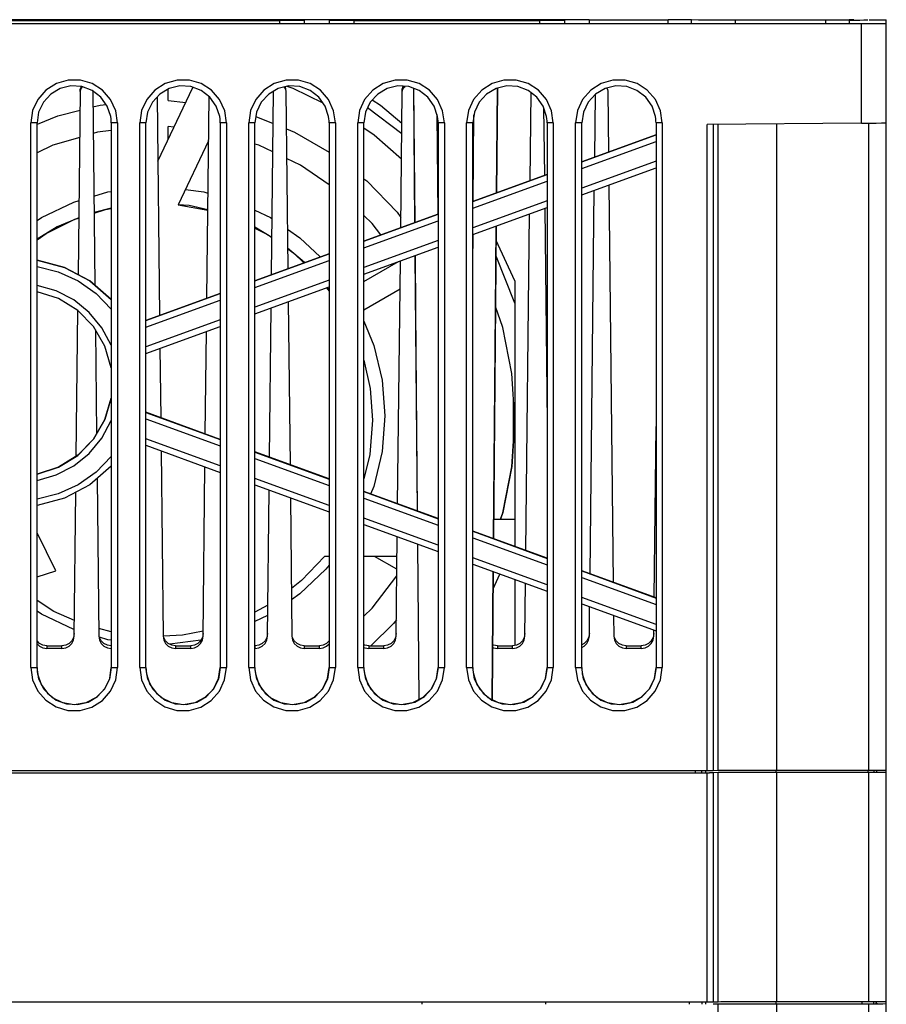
# Model space of a CAD drawing. Extents: x 0 to 420, y 0 to 297.
# Tile 29 of 34: x 209 to 233, y 225 to 253. Entities that reach past the tile are written whole.
import ezdxf

# ---------------------------------------------------------------- set-up
doc = ezdxf.new("R2010")
doc.units = 0
doc.header["$LTSCALE"] = 23.1
doc.layers.get('0').update_dxf_attribs({"linetype": 'CONTINUOUS'})

msp = doc.modelspace()

# ---------------------------------------------------------------- linework, layer by layer
at = {"color": 7, "linetype": 'CONTINUOUS'}
for p, q in [((232.438, 252.656), (184.838, 252.656)), ((224.038, 252.769), (200.938, 252.769)), ((202.338, 252.755), (215.988, 252.755)), ((215.988, 252.658), (215.988, 252.755)), ((216.688, 252.659), (216.688, 252.753)), ((217.388, 252.753), (217.388, 252.659)), ((218.088, 252.755), (218.088, 252.658)), ((218.088, 252.755), (223.338, 252.755)), ((223.338, 252.658), (223.338, 252.755)), ((224.038, 252.756), (224.038, 252.658)), ((224.738, 252.768), (224.738, 252.658)), ((224.738, 252.768), (226.974, 252.768)), ((226.974, 252.658), (226.974, 252.768)), ((227.628, 252.665), (227.628, 252.767)), ((228.864, 252.765), (228.864, 252.667)), ((231.424, 252.765), (228.864, 252.765)), ((231.424, 252.659), (231.424, 252.765)), ((232.223, 252.77), (232.087, 252.77)), ((232.088, 252.766), (232.244, 252.766)), ((232.088, 252.764), (232.088, 252.669)), ((232.438, 249.85), (232.438, 252.656)), ((232.655, 252.656), (232.438, 252.656)), ((233.138, 201.605), (233.138, 252.774)), ((210.367, 250.885), (210.353, 250.82)), ((212.546, 248.78), (213.536, 250.861)), ((216.165, 250.825), (216.153, 250.88)), ((219.77, 250.833), (219.803, 247.038)), ((222.134, 250.837), (222.108, 247.877)), ((222.146, 250.84), (222.12, 247.881)), ((210.296, 245.564), (210.353, 250.742)), ((210.351, 250.747), (210.351, 250.825)), ((210.701, 250.764), (210.705, 250.747)), ((210.705, 250.747), (210.765, 245.266)), ((212.526, 250.595), (212.594, 244.414)), ((212.838, 250.492), (212.838, 250.814)), ((213.928, 244.899), (213.992, 250.601)), ((215.756, 245.565), (215.813, 250.742)), ((215.813, 250.742), (215.816, 250.754)), ((216.165, 250.747), (216.22, 245.733)), ((219.41, 246.895), (219.453, 250.742)), ((219.451, 250.747), (219.451, 250.825)), ((219.815, 247.042), (219.781, 250.829)), ((223.065, 248.225), (223.093, 250.708)), ((224.893, 248.89), (224.913, 250.667)), ((225.265, 250.747), (225.283, 249.032)), ((212.838, 250.492), (213.335, 250.438)), ((219.44, 249.544), (218.47, 250.282)), ((223.45, 250.285), (223.471, 248.373)), ((215.314, 250.035), (215.803, 249.837)), ((220.434, 250.091), (220.457, 247.28)), ((221.462, 247.636), (221.481, 250.081)), ((208.953, 234.456), (208.953, 249.856)), ((209.128, 234.456), (209.128, 249.856)), ((211.228, 249.856), (211.228, 234.456)), ((211.403, 249.856), (211.403, 234.456)), ((212.033, 234.456), (212.033, 249.856)), ((212.208, 234.456), (212.208, 249.856)), ((212.838, 249.393), (212.838, 249.753)), ((212.999, 249.733), (212.838, 249.753)), ((214.308, 249.856), (214.308, 234.456)), ((214.483, 249.856), (214.483, 234.456)), ((215.113, 234.456), (215.113, 249.856)), ((215.288, 234.456), (215.288, 249.856)), ((217.388, 249.856), (217.388, 234.456)), ((217.563, 249.856), (217.563, 234.456)), ((218.193, 234.456), (218.193, 249.856)), ((218.368, 234.456), (218.368, 249.856)), ((220.468, 249.856), (220.468, 234.456)), ((220.643, 249.856), (220.643, 234.456)), ((221.273, 234.456), (221.273, 249.856)), ((221.448, 234.456), (221.448, 249.856)), ((223.548, 249.856), (223.548, 234.456)), ((223.723, 249.856), (223.723, 234.456)), ((224.353, 234.456), (224.353, 249.856)), ((224.528, 234.456), (224.528, 249.856)), ((226.628, 249.856), (226.628, 234.456)), ((226.803, 249.856), (226.803, 234.456)), ((232.438, 249.85), (228.072, 249.812)), ((228.072, 231.551), (228.072, 249.812)), ((228.246, 249.814), (228.246, 231.551)), ((228.381, 231.556), (228.381, 249.819)), ((230.037, 249.838), (230.037, 231.56)), ((232.64, 231.56), (232.64, 249.861)), ((226.628, 249.522), (224.528, 248.757)), ((224.528, 248.756), (226.628, 249.52)), ((213.978, 249.346), (213.121, 247.543)), ((224.528, 248.569), (226.628, 249.333)), ((226.628, 248.775), (224.528, 248.01)), ((223.548, 248.401), (221.448, 247.636)), ((221.448, 247.635), (223.548, 248.399)), ((224.528, 247.824), (226.628, 248.589)), ((221.448, 247.448), (223.548, 248.212)), ((225.294, 248.103), (225.417, 236.866)), ((224.761, 237.105), (224.882, 247.954)), ((213.121, 247.543), (213.956, 247.393)), ((223.548, 247.654), (221.448, 246.889)), ((211.228, 247.446), (210.742, 247.328)), ((220.468, 247.28), (218.368, 246.515)), ((218.368, 246.514), (220.468, 247.278)), ((221.448, 246.703), (223.548, 247.468)), ((222.949, 237.765), (223.055, 247.288)), ((223.481, 247.443), (223.548, 241.365)), ((218.368, 246.327), (220.468, 247.091)), ((222.112, 246.945), (222.035, 238.098)), ((215.767, 246.62), (215.288, 246.913)), ((221.448, 245.893), (221.454, 246.703)), ((220.468, 246.533), (218.368, 245.768)), ((222.638, 245.388), (222.108, 246.53)), ((217.388, 246.159), (215.288, 245.394)), ((215.288, 245.393), (217.388, 246.157)), ((216.694, 245.906), (216.213, 246.316)), ((218.368, 245.582), (220.468, 246.347)), ((219.811, 246.108), (219.874, 238.884)), ((220.464, 246.347), (220.468, 245.893)), ((209.908, 245.77), (209.128, 245.974)), ((215.288, 245.206), (217.388, 245.97)), ((218.368, 245.373), (219.351, 245.94)), ((219.323, 239.084), (219.4, 245.958)), ((222.638, 244.757), (222.104, 246.085)), ((217.388, 245.412), (215.288, 244.647)), ((222.638, 245.388), (222.638, 237.878)), ((214.308, 245.038), (212.208, 244.273)), ((212.208, 244.272), (214.308, 245.036)), ((215.288, 244.461), (217.388, 245.226)), ((217.312, 245.198), (217.388, 245.1)), ((217.388, 245.133), (217.327, 245.204)), ((219.391, 245.155), (218.368, 244.564)), ((212.208, 244.085), (214.308, 244.849)), ((216.23, 244.804), (216.281, 240.192)), ((210.238, 240.435), (210.284, 244.55)), ((215.698, 240.404), (215.745, 244.628)), ((214.308, 244.291), (212.208, 243.526)), ((210.779, 244.007), (210.811, 241.063)), ((212.208, 243.34), (214.308, 244.105)), ((213.885, 241.064), (213.918, 243.963)), ((212.604, 243.485), (212.626, 241.522)), ((218.368, 243.146), (218.547, 242.349)), ((218.547, 242.349), (218.613, 241.451)), ((211.048, 241.467), (211.228, 242.079)), ((222.6, 240.881), (222.6, 242.038)), ((214.308, 240.91), (212.208, 241.674)), ((212.208, 241.673), (214.308, 240.908)), ((212.208, 241.486), (214.308, 240.722)), ((226.574, 236.445), (226.628, 241.271)), ((214.308, 240.163), (212.208, 240.927)), ((212.208, 240.742), (214.308, 239.977)), ((212.636, 240.586), (212.694, 235.341)), ((217.388, 239.789), (215.288, 240.553)), ((215.288, 240.552), (217.388, 239.787)), ((215.288, 240.365), (217.388, 239.601)), ((213.822, 235.341), (213.875, 240.135)), ((210.825, 239.801), (210.874, 235.341)), ((217.388, 239.042), (215.288, 239.806)), ((215.288, 239.621), (217.388, 238.856)), ((215.642, 235.341), (215.688, 239.475)), ((220.468, 238.668), (218.368, 239.432)), ((218.368, 239.431), (220.468, 238.666)), ((209.908, 239.245), (209.128, 239.041)), ((210.182, 235.341), (210.227, 239.414)), ((216.291, 239.255), (216.334, 235.341)), ((218.368, 239.244), (220.468, 238.48)), ((220.468, 237.921), (218.368, 238.685)), ((222.039, 238.651), (222.638, 238.651)), ((222.293, 238.843), (222.229, 238.654)), ((218.368, 238.5), (220.468, 237.735)), ((223.548, 237.547), (221.448, 238.311)), ((221.448, 238.31), (223.548, 237.545)), ((209.661, 237.196), (209.128, 238.269)), ((219.282, 235.341), (219.313, 238.156)), ((221.448, 238.123), (223.548, 237.359)), ((219.882, 237.948), (219.921, 233.55)), ((219.934, 233.557), (219.895, 237.944)), ((217.388, 237.601), (217.251, 237.601)), ((219.307, 237.601), (218.368, 237.601)), ((219.303, 237.235), (218.669, 237.601)), ((223.548, 236.8), (221.448, 237.564)), ((209.128, 237.022), (209.661, 237.196)), ((221.448, 237.379), (223.548, 236.614)), ((226.628, 236.426), (224.528, 237.19)), ((224.528, 237.189), (226.628, 236.424)), ((222.014, 237.172), (221.982, 233.556)), ((222.026, 237.168), (221.995, 233.55)), ((222.022, 236.686), (222.213, 237.1)), ((222.638, 236.945), (222.638, 235.083)), ((224.528, 237.002), (226.628, 236.238)), ((222.922, 235.341), (222.938, 236.836)), ((226.628, 235.679), (224.528, 236.443)), ((215.651, 236.222), (215.288, 236.02)), ((224.528, 236.258), (226.628, 235.493)), ((224.742, 235.341), (224.751, 236.176)), ((215.648, 235.929), (215.288, 235.757)), ((225.427, 235.93), (225.434, 235.341)), ((211.228, 235.467), (210.871, 235.561)), ((210.182, 235.419), (210.163, 235.311)), ((213.822, 235.419), (213.803, 235.311)), ((215.642, 235.419), (215.623, 235.311)), ((219.282, 235.419), (219.263, 235.311)), ((222.922, 235.419), (222.903, 235.311)), ((224.742, 235.419), (224.723, 235.311)), ((226.562, 235.419), (226.543, 235.311)), ((226.562, 235.341), (226.563, 235.517)), ((209.404, 235.073), (209.404, 234.995)), ((209.404, 235.073), (209.832, 235.073)), ((209.832, 234.995), (209.404, 234.995)), ((209.832, 234.995), (209.832, 235.073)), ((211.224, 235.073), (211.224, 234.995)), ((213.762, 235.231), (212.887, 235.115)), ((213.044, 235.073), (213.044, 234.995)), ((213.044, 235.073), (213.472, 235.073)), ((213.472, 234.995), (213.044, 234.995)), ((213.472, 234.995), (213.472, 235.073)), ((215.292, 234.995), (215.292, 235.073)), ((216.684, 235.073), (216.684, 234.995)), ((216.684, 235.073), (217.112, 235.073)), ((217.112, 234.995), (216.684, 234.995)), ((217.112, 234.995), (217.112, 235.073)), ((218.504, 235.073), (218.504, 234.995)), ((218.504, 235.073), (218.932, 235.073)), ((218.932, 234.995), (218.504, 234.995)), ((218.932, 234.995), (218.932, 235.073)), ((222.144, 235.073), (222.572, 235.073)), ((222.144, 235.073), (222.144, 234.995)), ((222.572, 234.995), (222.144, 234.995)), ((222.572, 234.995), (222.572, 235.073)), ((225.784, 235.073), (226.212, 235.073)), ((225.784, 235.073), (225.784, 234.995)), ((226.212, 234.995), (225.784, 234.995)), ((226.212, 234.995), (226.212, 235.073)), ((189.204, 231.551), (228.137, 231.551)), ((189.204, 231.481), (228.137, 231.481)), ((227.739, 231.481), (227.739, 231.552)), ((227.914, 231.552), (227.914, 231.481)), ((228.031, 231.482), (228.031, 231.556)), ((228.072, 225.006), (228.072, 231.481)), ((228.192, 231.481), (228.137, 231.481)), ((228.246, 231.551), (228.381, 231.556)), ((228.381, 231.486), (228.246, 231.481)), ((228.246, 231.481), (228.246, 225.006)), ((228.455, 231.487), (228.381, 231.486)), ((228.381, 225.011), (228.381, 231.486)), ((229.616, 231.56), (230.037, 231.56)), ((230.019, 231.56), (230.019, 231.49)), ((230.037, 231.56), (232.526, 231.56)), ((232.64, 231.49), (230.037, 231.49)), ((230.037, 231.49), (230.037, 225.015)), ((232.526, 231.56), (232.796, 231.56)), ((232.622, 231.491), (232.622, 231.561)), ((232.788, 231.49), (232.64, 231.49)), ((232.64, 225.015), (232.64, 231.49)), ((232.788, 231.561), (232.788, 231.491)), ((232.935, 231.49), (232.788, 231.49)), ((232.858, 231.56), (232.858, 231.491)), ((233.044, 231.49), (232.935, 231.49)), ((233.114, 231.491), (233.044, 231.49)), ((233.138, 231.491), (233.114, 231.491)), ((189.204, 225.006), (228.137, 225.006)), ((220.013, 224.936), (220.013, 225.007)), ((223.513, 224.936), (223.513, 225.007)), ((227.573, 224.936), (227.573, 225.007)), ((227.923, 225.007), (227.923, 224.937)), ((228.031, 224.937), (228.031, 225.011)), ((228.246, 225.006), (228.381, 225.011)), ((228.381, 224.941), (228.246, 224.936)), ((228.455, 224.942), (228.381, 224.941)), ((228.381, 204.103), (228.381, 224.941)), ((230.019, 225.015), (230.019, 224.945)), ((230.037, 225.015), (232.626, 225.015)), ((232.64, 224.945), (230.037, 224.945)), ((230.037, 224.945), (230.037, 204.024)), ((232.456, 224.946), (232.456, 225.016)), ((232.626, 225.015), (232.796, 225.015)), ((232.796, 224.945), (232.64, 224.945)), ((232.64, 204.018), (232.64, 224.945)), ((232.788, 224.946), (232.788, 225.016)), ((232.841, 224.952), (232.848, 224.974)), ((232.858, 224.966), (232.858, 225)), ((232.858, 224.966), (232.869, 224.966)), ((232.858, 224.96), (232.869, 224.96)), ((232.858, 224.946), (232.858, 224.96)), ((232.869, 224.966), (232.869, 224.96)), ((233.114, 224.946), (233.044, 224.945)), ((233.138, 224.946), (233.114, 224.946))]:
    msp.add_line(p, q, dxfattribs=at)
for points in [[(216.688, 252.753), (216.653, 252.754), (216.554, 252.754), (216.399, 252.754), (216.205, 252.754), (215.988, 252.755)], [(218.088, 252.755), (217.871, 252.754), (217.676, 252.754), (217.522, 252.754), (217.422, 252.754), (217.388, 252.753)], [(224.038, 252.756), (224.003, 252.755), (223.904, 252.755), (223.749, 252.755), (223.555, 252.755), (223.338, 252.755)], [(224.738, 252.768), (224.521, 252.768), (224.326, 252.768), (224.172, 252.767), (224.072, 252.767), (224.038, 252.767)], [(227.628, 252.767), (227.524, 252.767), (227.371, 252.768), (227.183, 252.768), (226.974, 252.768)], [(227.538, 252.664), (227.586, 252.665), (227.726, 252.666), (227.948, 252.666), (228.237, 252.667), (228.574, 252.667), (228.778, 252.667)], [(228.864, 252.765), (228.467, 252.765), (228.112, 252.766), (227.825, 252.766), (227.628, 252.767)], [(232.088, 252.764), (232.055, 252.764), (231.962, 252.764), (231.817, 252.765), (231.632, 252.765), (231.424, 252.765)], [(232.244, 252.766), (232.385, 252.766), (232.504, 252.767), (232.584, 252.767), (232.613, 252.767)], [(232.655, 252.775), (232.849, 252.775), (233.004, 252.775), (233.103, 252.774), (233.138, 252.774)], [(233.138, 252.657), (233.103, 252.657), (233.004, 252.656), (232.849, 252.656), (232.655, 252.656)], [(211.403, 249.856), (211.353, 250.202), (211.208, 250.519), (210.981, 250.781), (210.69, 250.968), (210.356, 251.068), (210.009, 251.069), (209.674, 250.973), (209.381, 250.786), (209.15, 250.523), (209.003, 250.204), (208.953, 249.856)], [(211.212, 250.035), (211.115, 250.33), (210.935, 250.584), (210.689, 250.773), (210.398, 250.883), (210.088, 250.902), (209.786, 250.83), (209.518, 250.673), (209.308, 250.444), (209.174, 250.164), (209.128, 249.856)], [(210.353, 250.742), (210.369, 250.814), (210.407, 250.87), (210.416, 250.876)], [(214.483, 249.856), (214.433, 250.202), (214.288, 250.519), (214.061, 250.781), (213.77, 250.968), (213.436, 251.068), (213.089, 251.069), (212.754, 250.973), (212.461, 250.786), (212.23, 250.523), (212.083, 250.204), (212.033, 249.856)], [(214.292, 250.035), (214.195, 250.33), (214.015, 250.584), (213.769, 250.773), (213.478, 250.883), (213.168, 250.902), (212.866, 250.83), (212.598, 250.673), (212.388, 250.444), (212.254, 250.164), (212.208, 249.856)], [(217.563, 249.856), (217.513, 250.202), (217.368, 250.519), (217.141, 250.781), (216.85, 250.968), (216.516, 251.068), (216.169, 251.069), (215.834, 250.973), (215.541, 250.786), (215.31, 250.523), (215.163, 250.204), (215.113, 249.856)], [(217.372, 250.035), (217.275, 250.33), (217.095, 250.584), (216.849, 250.773), (216.558, 250.883), (216.248, 250.902), (215.946, 250.83), (215.678, 250.673), (215.468, 250.444), (215.334, 250.164), (215.288, 249.856)], [(216.112, 250.87), (216.112, 250.87), (216.151, 250.814), (216.165, 250.747)], [(217.213, 250.417), (216.366, 250.834), (216.199, 250.891)], [(220.643, 249.856), (220.593, 250.202), (220.448, 250.519), (220.221, 250.781), (219.93, 250.968), (219.596, 251.068), (219.249, 251.069), (218.914, 250.973), (218.621, 250.786), (218.39, 250.523), (218.243, 250.204), (218.193, 249.856)], [(220.452, 250.035), (220.355, 250.33), (220.175, 250.584), (219.929, 250.773), (219.638, 250.883), (219.328, 250.902), (219.026, 250.83), (218.758, 250.673), (218.548, 250.444), (218.414, 250.164), (218.368, 249.856)], [(219.47, 250.893), (219.469, 250.891), (219.453, 250.82)], [(219.453, 250.742), (219.469, 250.814), (219.507, 250.87), (219.537, 250.889)], [(223.723, 249.856), (223.673, 250.202), (223.528, 250.519), (223.301, 250.781), (223.01, 250.968), (222.676, 251.068), (222.329, 251.069), (221.994, 250.973), (221.701, 250.786), (221.47, 250.523), (221.323, 250.204), (221.273, 249.856)], [(223.532, 250.035), (223.435, 250.33), (223.255, 250.584), (223.009, 250.773), (222.718, 250.883), (222.408, 250.902), (222.106, 250.83), (221.838, 250.673), (221.628, 250.444), (221.494, 250.164), (221.448, 249.856)], [(226.803, 249.856), (226.753, 250.202), (226.608, 250.519), (226.381, 250.781), (226.09, 250.968), (225.756, 251.068), (225.409, 251.069), (225.074, 250.973), (224.781, 250.786), (224.55, 250.523), (224.403, 250.204), (224.353, 249.856)], [(226.612, 250.035), (226.515, 250.33), (226.335, 250.584), (226.089, 250.773), (225.798, 250.883), (225.488, 250.902), (225.186, 250.83), (224.918, 250.673), (224.708, 250.444), (224.574, 250.164), (224.528, 249.856)], [(225.232, 250.841), (225.251, 250.814), (225.265, 250.747)], [(210.709, 250.308), (210.911, 250.358), (211.082, 250.377)], [(219.443, 249.843), (218.84, 250.349), (218.598, 250.499)], [(209.141, 249.824), (209.714, 250.057), (210.348, 250.216)], [(211.228, 249.856), (211.226, 249.916), (211.221, 249.976), (211.212, 250.035)], [(214.308, 249.856), (214.306, 249.916), (214.301, 249.976), (214.292, 250.035)], [(217.388, 249.856), (217.386, 249.916), (217.381, 249.976), (217.372, 250.035)], [(220.468, 249.856), (220.466, 249.916), (220.461, 249.976), (220.452, 250.035)], [(223.548, 249.856), (223.546, 249.916), (223.541, 249.976), (223.532, 250.035)], [(226.628, 249.856), (226.626, 249.916), (226.621, 249.976), (226.612, 250.035)], [(209.128, 249.856), (209.114, 249.856), (209.076, 249.856), (209.02, 249.856), (208.953, 249.856)], [(211.403, 249.856), (211.336, 249.856), (211.279, 249.856), (211.241, 249.856), (211.228, 249.856)], [(212.208, 249.856), (212.194, 249.856), (212.156, 249.856), (212.1, 249.856), (212.033, 249.856)], [(214.483, 249.856), (214.416, 249.856), (214.359, 249.856), (214.321, 249.856), (214.308, 249.856)], [(215.288, 249.856), (215.274, 249.856), (215.236, 249.856), (215.18, 249.856), (215.113, 249.856)], [(217.563, 249.856), (217.496, 249.856), (217.439, 249.856), (217.401, 249.856), (217.388, 249.856)], [(218.368, 249.856), (218.354, 249.856), (218.316, 249.856), (218.26, 249.856), (218.193, 249.856)], [(220.643, 249.856), (220.576, 249.856), (220.519, 249.856), (220.481, 249.856), (220.468, 249.856)], [(221.448, 249.856), (221.434, 249.856), (221.396, 249.856), (221.34, 249.856), (221.273, 249.856)], [(223.723, 249.856), (223.656, 249.856), (223.599, 249.856), (223.561, 249.856), (223.548, 249.856)], [(224.528, 249.856), (224.514, 249.856), (224.476, 249.856), (224.42, 249.856), (224.353, 249.856)], [(226.803, 249.856), (226.736, 249.856), (226.679, 249.856), (226.641, 249.856), (226.628, 249.856)], [(232.438, 249.85), (232.655, 249.852), (232.849, 249.854), (233.004, 249.855), (233.103, 249.857), (233.138, 249.857)], [(210.339, 249.447), (209.578, 249.226), (209.128, 249.012)], [(211.228, 249.641), (210.837, 249.592), (210.718, 249.558)], [(216.176, 249.686), (216.405, 249.593), (217.388, 249.026)], [(219.432, 248.835), (218.663, 249.509), (218.368, 249.707)], [(215.794, 249.037), (215.397, 249.226), (215.288, 249.258)], [(217.388, 248.107), (216.581, 248.664), (216.185, 248.852)], [(218.368, 248.279), (218.447, 248.217), (219.307, 247.332), (219.414, 247.186)], [(210.737, 247.788), (211.134, 247.906), (211.228, 247.918)], [(213.326, 247.974), (213.841, 247.906), (213.961, 247.87)], [(209.128, 247.097), (209.25, 247.181), (210.164, 247.617), (210.319, 247.663)], [(213.956, 247.396), (213.43, 247.52), (213.121, 247.544)], [(210.742, 247.305), (211.063, 247.408), (211.228, 247.434)], [(215.288, 247.39), (215.725, 247.181), (215.773, 247.148)], [(218.85, 246.691), (218.607, 247.013), (218.368, 247.242)], [(210.314, 247.177), (209.701, 246.923), (209.128, 246.571)], [(209.128, 246.554), (209.382, 246.73), (210.197, 247.131), (210.314, 247.168)], [(222.1, 246.941), (222.079, 244.558), (222.022, 238.102)], [(215.288, 246.88), (215.658, 246.691), (215.767, 246.614)], [(216.207, 246.85), (216.56, 246.608), (217.132, 246.066)], [(216.214, 246.297), (216.39, 246.172), (216.675, 245.899)], [(219.886, 238.88), (219.837, 244.558), (219.823, 246.112)], [(209.128, 245.972), (209.908, 245.768), (210.62, 245.391), (211.228, 244.861)], [(209.128, 245.795), (209.728, 245.647), (210.291, 245.391), (210.797, 245.035), (211.228, 244.591)], [(211.228, 244.862), (210.62, 245.393), (209.908, 245.77)], [(211.228, 243.57), (210.963, 244.066), (210.605, 244.499), (210.167, 244.851), (209.668, 245.11), (209.128, 245.263)], [(211.228, 242.934), (211.048, 243.547), (210.725, 244.098), (210.279, 244.555), (209.736, 244.891), (209.128, 245.085)], [(222.638, 241.454), (222.551, 242.776), (222.293, 244.076), (222.092, 244.67)], [(218.368, 244.247), (218.648, 243.568), (218.884, 242.583), (218.963, 241.574)], [(211.228, 242.081), (211.047, 241.467), (210.725, 240.916), (210.28, 240.46), (209.737, 240.124), (209.128, 239.929)], [(209.128, 239.928), (209.736, 240.122), (210.279, 240.458), (210.725, 240.915), (211.048, 241.467)], [(209.128, 239.749), (209.668, 239.903), (210.167, 240.161), (210.605, 240.514), (210.963, 240.947), (211.228, 241.442)], [(218.613, 241.451), (218.536, 240.485), (218.368, 239.789)], [(218.963, 241.574), (218.884, 240.564), (218.648, 239.58), (218.559, 239.363)], [(222.233, 238.654), (222.293, 238.832), (222.551, 240.132), (222.638, 241.454)], [(222.637, 241.454), (222.551, 240.143), (222.293, 238.843)], [(211.228, 240.421), (210.797, 239.978), (210.291, 239.621), (209.728, 239.365), (209.128, 239.218)], [(211.228, 240.152), (210.62, 239.622), (209.908, 239.245)], [(217.251, 237.601), (216.605, 236.916), (216.319, 236.694)], [(217.388, 237.357), (217.295, 237.236), (216.56, 236.539), (216.323, 236.376)], [(218.368, 235.906), (218.607, 236.135), (219.301, 237.054)], [(210.187, 235.792), (209.607, 236.045), (209.128, 236.35)], [(210.184, 235.524), (210.164, 235.53), (209.25, 235.966), (209.128, 236.05)], [(219.287, 235.806), (219.209, 235.702), (218.567, 235.073)], [(209.832, 234.995), (209.939, 235.012), (210.036, 235.061), (210.113, 235.137), (210.163, 235.234), (210.182, 235.341)], [(210.163, 235.311), (210.113, 235.215), (210.036, 235.139), (209.939, 235.09), (209.832, 235.073)], [(210.874, 235.341), (210.892, 235.234), (210.942, 235.137), (211.019, 235.061), (211.116, 235.012), (211.224, 234.995)], [(211.228, 235.229), (211.134, 235.242), (210.892, 235.314)], [(211.224, 235.073), (211.116, 235.09), (211.019, 235.139), (210.942, 235.215), (210.892, 235.311)], [(212.694, 235.341), (212.712, 235.234), (212.762, 235.137), (212.839, 235.061), (212.936, 235.012), (213.044, 234.995)], [(213.823, 235.49), (213.244, 235.373), (212.706, 235.347)], [(213.044, 235.073), (212.936, 235.09), (212.839, 235.139), (212.762, 235.215), (212.712, 235.311)], [(213.472, 234.995), (213.579, 235.012), (213.676, 235.061), (213.753, 235.137), (213.803, 235.234), (213.822, 235.341)], [(213.803, 235.311), (213.753, 235.215), (213.676, 235.139), (213.579, 235.09), (213.472, 235.073)], [(215.292, 234.995), (215.399, 235.012), (215.496, 235.061), (215.573, 235.137), (215.623, 235.234), (215.642, 235.341)], [(215.623, 235.311), (215.573, 235.215), (215.496, 235.139), (215.399, 235.09), (215.292, 235.073)], [(216.334, 235.341), (216.352, 235.234), (216.402, 235.137), (216.479, 235.061), (216.576, 235.012), (216.684, 234.995)], [(216.684, 235.073), (216.576, 235.09), (216.479, 235.139), (216.402, 235.215), (216.352, 235.311)], [(218.932, 234.995), (219.039, 235.012), (219.136, 235.061), (219.213, 235.137), (219.263, 235.234), (219.282, 235.341)], [(219.263, 235.311), (219.213, 235.215), (219.136, 235.139), (219.039, 235.09), (218.932, 235.073)], [(222.572, 234.995), (222.679, 235.012), (222.776, 235.061), (222.853, 235.137), (222.903, 235.234), (222.922, 235.341)], [(222.903, 235.311), (222.853, 235.215), (222.776, 235.139), (222.679, 235.09), (222.572, 235.073)], [(224.528, 235.026), (224.596, 235.061), (224.673, 235.137), (224.723, 235.234), (224.742, 235.341)], [(224.723, 235.311), (224.673, 235.215), (224.596, 235.139), (224.528, 235.104)], [(225.434, 235.341), (225.452, 235.234), (225.502, 235.137), (225.579, 235.061), (225.676, 235.012), (225.784, 234.995)], [(225.784, 235.073), (225.676, 235.09), (225.579, 235.139), (225.502, 235.215), (225.452, 235.311)], [(226.212, 234.995), (226.319, 235.012), (226.416, 235.061), (226.493, 235.137), (226.543, 235.234), (226.562, 235.341)], [(226.543, 235.311), (226.493, 235.215), (226.416, 235.139), (226.319, 235.09), (226.212, 235.073)], [(209.404, 235.073), (209.296, 235.09), (209.199, 235.139), (209.128, 235.209)], [(209.128, 235.132), (209.199, 235.061), (209.296, 235.012), (209.404, 234.995)], [(217.388, 235.209), (217.316, 235.139), (217.219, 235.09), (217.112, 235.073)], [(217.112, 234.995), (217.219, 235.012), (217.316, 235.061), (217.388, 235.132)], [(218.504, 235.073), (218.396, 235.09), (218.368, 235.104)], [(218.368, 235.026), (218.396, 235.012), (218.504, 234.995)], [(222.144, 235.073), (222.036, 235.09), (222.008, 235.104)], [(222.008, 235.026), (222.036, 235.012), (222.144, 234.995)], [(208.953, 234.456), (209.003, 234.11), (209.148, 233.793), (209.374, 233.531), (209.665, 233.343), (209.999, 233.244), (210.347, 233.243), (210.681, 233.339), (210.975, 233.526), (211.205, 233.789), (211.352, 234.108), (211.403, 234.456)], [(208.953, 234.456), (209.02, 234.456), (209.076, 234.456), (209.114, 234.456), (209.128, 234.456)], [(211.228, 234.458), (211.175, 234.131), (211.025, 233.838), (210.795, 233.609), (210.506, 233.461), (210.182, 233.408), (209.858, 233.458), (209.566, 233.604), (209.333, 233.834), (209.18, 234.129), (209.128, 234.458)], [(209.128, 234.456), (209.129, 234.396), (209.135, 234.337), (209.143, 234.277)], [(209.143, 234.277), (209.241, 233.982), (209.421, 233.729), (209.667, 233.539), (209.957, 233.43), (210.268, 233.41), (210.57, 233.482), (210.838, 233.64), (211.048, 233.869), (211.182, 234.149), (211.228, 234.456)], [(211.228, 234.456), (211.241, 234.456), (211.279, 234.456), (211.336, 234.456), (211.403, 234.456)], [(212.033, 234.456), (212.083, 234.11), (212.228, 233.793), (212.454, 233.531), (212.745, 233.343), (213.079, 233.244), (213.427, 233.243), (213.761, 233.339), (214.055, 233.526), (214.285, 233.789), (214.432, 234.108), (214.483, 234.456)], [(212.033, 234.456), (212.1, 234.456), (212.156, 234.456), (212.194, 234.456), (212.208, 234.456)], [(214.308, 234.458), (214.255, 234.131), (214.105, 233.838), (213.875, 233.609), (213.586, 233.461), (213.262, 233.408), (212.938, 233.458), (212.646, 233.604), (212.413, 233.834), (212.26, 234.129), (212.208, 234.458)], [(212.208, 234.456), (212.209, 234.396), (212.215, 234.337), (212.223, 234.277)], [(212.223, 234.277), (212.321, 233.982), (212.501, 233.729), (212.747, 233.539), (213.037, 233.43), (213.348, 233.41), (213.65, 233.482), (213.918, 233.64), (214.128, 233.869), (214.262, 234.149), (214.308, 234.456)], [(214.308, 234.456), (214.321, 234.456), (214.359, 234.456), (214.416, 234.456), (214.483, 234.456)], [(215.113, 234.456), (215.163, 234.11), (215.308, 233.793), (215.534, 233.531), (215.825, 233.343), (216.159, 233.244), (216.507, 233.243), (216.841, 233.339), (217.135, 233.526), (217.365, 233.789), (217.512, 234.108), (217.563, 234.456)], [(215.113, 234.456), (215.18, 234.456), (215.236, 234.456), (215.274, 234.456), (215.288, 234.456)], [(217.388, 234.458), (217.335, 234.131), (217.185, 233.838), (216.955, 233.609), (216.666, 233.461), (216.342, 233.408), (216.018, 233.458), (215.726, 233.604), (215.493, 233.834), (215.34, 234.129), (215.288, 234.458)], [(215.288, 234.456), (215.289, 234.396), (215.295, 234.337), (215.303, 234.277)], [(215.303, 234.277), (215.401, 233.982), (215.581, 233.729), (215.827, 233.539), (216.117, 233.43), (216.428, 233.41), (216.73, 233.482), (216.998, 233.64), (217.208, 233.869), (217.342, 234.149), (217.388, 234.456)], [(217.388, 234.456), (217.401, 234.456), (217.439, 234.456), (217.496, 234.456), (217.563, 234.456)], [(218.193, 234.456), (218.26, 234.456), (218.316, 234.456), (218.354, 234.456), (218.368, 234.456)], [(218.193, 234.456), (218.243, 234.11), (218.388, 233.793), (218.614, 233.531), (218.905, 233.343), (219.239, 233.244), (219.587, 233.243), (219.921, 233.339), (220.215, 233.526), (220.445, 233.789), (220.592, 234.108), (220.643, 234.456)], [(220.468, 234.458), (220.415, 234.131), (220.265, 233.838), (220.035, 233.609), (219.746, 233.461), (219.422, 233.408), (219.098, 233.458), (218.806, 233.604), (218.573, 233.834), (218.42, 234.129), (218.368, 234.458)], [(218.368, 234.456), (218.369, 234.396), (218.375, 234.337), (218.383, 234.277)], [(218.383, 234.277), (218.481, 233.982), (218.661, 233.729), (218.907, 233.539), (219.197, 233.43), (219.508, 233.41), (219.81, 233.482), (220.078, 233.64), (220.288, 233.869), (220.422, 234.149), (220.468, 234.456)], [(220.468, 234.456), (220.481, 234.456), (220.519, 234.456), (220.576, 234.456), (220.643, 234.456)], [(221.273, 234.456), (221.34, 234.456), (221.396, 234.456), (221.434, 234.456), (221.448, 234.456)], [(221.273, 234.456), (221.323, 234.11), (221.468, 233.793), (221.694, 233.531), (221.985, 233.343), (222.319, 233.244), (222.667, 233.243), (223.001, 233.339), (223.295, 233.526), (223.525, 233.789), (223.672, 234.108), (223.723, 234.456)], [(223.548, 234.458), (223.495, 234.131), (223.345, 233.838), (223.115, 233.609), (222.826, 233.461), (222.502, 233.408), (222.178, 233.458), (221.886, 233.604), (221.653, 233.834), (221.5, 234.129), (221.448, 234.458)], [(221.448, 234.456), (221.449, 234.396), (221.455, 234.337), (221.463, 234.277)], [(221.463, 234.277), (221.561, 233.982), (221.741, 233.729), (221.987, 233.539), (222.277, 233.43), (222.588, 233.41), (222.89, 233.482), (223.158, 233.64), (223.368, 233.869), (223.502, 234.149), (223.548, 234.456)], [(223.548, 234.456), (223.561, 234.456), (223.599, 234.456), (223.656, 234.456), (223.723, 234.456)], [(224.353, 234.456), (224.42, 234.456), (224.476, 234.456), (224.514, 234.456), (224.528, 234.456)], [(224.353, 234.456), (224.403, 234.11), (224.548, 233.793), (224.774, 233.531), (225.065, 233.343), (225.399, 233.244), (225.747, 233.243), (226.081, 233.339), (226.375, 233.526), (226.605, 233.789), (226.752, 234.108), (226.803, 234.456)], [(226.628, 234.458), (226.575, 234.131), (226.425, 233.838), (226.195, 233.609), (225.906, 233.461), (225.582, 233.408), (225.258, 233.458), (224.966, 233.604), (224.733, 233.834), (224.58, 234.129), (224.528, 234.458)], [(224.528, 234.456), (224.529, 234.396), (224.535, 234.337), (224.543, 234.277)], [(224.543, 234.277), (224.641, 233.982), (224.821, 233.729), (225.067, 233.539), (225.357, 233.43), (225.668, 233.41), (225.97, 233.482), (226.238, 233.64), (226.448, 233.869), (226.582, 234.149), (226.628, 234.456)], [(226.628, 234.456), (226.641, 234.456), (226.679, 234.456), (226.736, 234.456), (226.803, 234.456)], [(228.137, 231.551), (228.192, 231.551), (228.23, 231.551), (228.246, 231.551)], [(228.246, 231.481), (228.23, 231.481), (228.192, 231.481)], [(228.381, 231.556), (228.455, 231.557), (228.629, 231.558), (228.891, 231.559), (229.226, 231.559), (229.616, 231.56)], [(230.037, 231.49), (229.616, 231.49), (229.226, 231.489), (228.891, 231.489), (228.629, 231.488), (228.455, 231.487)], [(232.796, 231.56), (232.935, 231.56), (233.044, 231.56), (233.114, 231.561), (233.138, 231.561)], [(228.137, 225.006), (228.192, 225.006), (228.23, 225.006), (228.246, 225.006)], [(228.381, 225.011), (228.455, 225.012), (228.629, 225.013), (228.891, 225.014), (229.226, 225.014), (229.616, 225.015), (230.037, 225.015)], [(230.037, 224.945), (229.616, 224.945), (229.226, 224.944), (228.891, 224.944), (228.629, 224.943), (228.455, 224.942)], [(232.796, 225.015), (232.935, 225.015), (233.044, 225.015), (233.114, 225.016), (233.138, 225.016)], [(233.044, 224.945), (232.935, 224.945), (232.796, 224.945)]]:
    msp.add_lwpolyline(points, dxfattribs=at)

doc.saveas('drawing.dxf')
